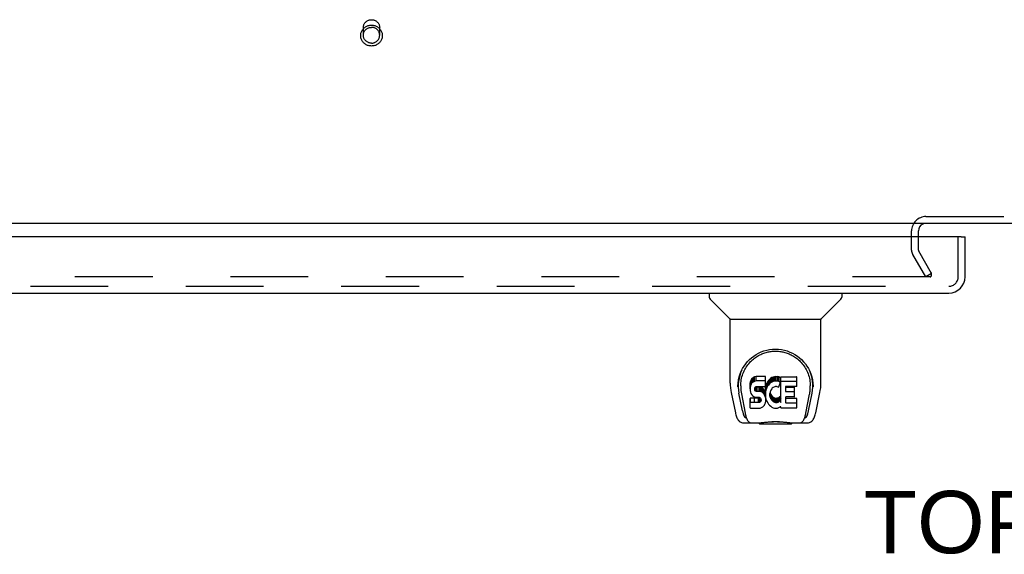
# Model space of a CAD drawing. Header units: inches. Extents: x 0 to 214, y 0 to 139.
# Tile 116 of 147: x 50.32 to 65.25, y 109.33 to 117.44. Entities that reach past the tile are written whole.
import ezdxf

# ---------------------------------------------------------------- set-up
doc = ezdxf.new("R2010")
doc.units = ezdxf.units.IN
doc.header["$LTSCALE"] = 11.786071
doc.header["$MEASUREMENT"] = 0
doc.linetypes.add('HIDDEN', pattern=[0.2, 0.1, -0.1])
doc.layers.get('0').update_dxf_attribs({"linetype": 'CONTINUOUS'})
for name, color, linetype in [('DEFAULT_2', 8, 'HIDDEN'), ('DIMENSIONS', 7, 'CONTINUOUS'), ('SECONDARY_OR_LEFT_DOOR_ASSEMBLY', 7, 'CONTINUOUS')]:
    doc.layers.add(name, color=color, linetype=linetype)
doc.styles.get("Standard").update_dxf_attribs({"font": 'arial.ttf'})

msp = doc.modelspace()

# ---------------------------------------------------------------- linework, layer by layer
at = {"color": 7, "linetype": 'Continuous'}
for p, q in [((93.716, 114.354), (37.466, 114.354)), ((63.945, 114.15), (63.945, 114.212))]:
    msp.add_line(p, q, dxfattribs=at)
msp.add_arc((64.06, 114.239), 0.115, 90, 115.2305, dxfattribs=at)
at = {"color": 3, "linetype": 'Continuous'}
msp.add_arc((64.06, 114.239), 0.115, 115.2305, 180, dxfattribs=at)
at = {"layer": 'DEFAULT_2', "color": 8, "linetype": 'HIDDEN'}
for p, q in [((55.53, 117.208), (55.53, 117.324)), ((55.778, 117.208), (55.778, 117.324)), ((64.06, 114.458), (67.122, 114.458)), ((63.841, 113.95), (63.841, 114.239)), ((63.945, 114.212), (63.945, 114.239)), ((63.945, 113.949), (63.945, 114.15)), ((64.146, 113.594), (63.95, 113.934)), ((64.056, 113.542), (63.86, 113.882)), ((64.137, 113.607), (64.137, 113.555)), ((64.122, 113.542), (37.284, 113.542)), ((64.146, 113.594), (64.056, 113.542))]:
    msp.add_line(p, q, dxfattribs=at)
for points in [[(55.654, 117.044), (55.641, 117.045), (55.629, 117.046), (55.617, 117.048), (55.605, 117.051), (55.594, 117.055), (55.583, 117.06), (55.572, 117.065), (55.562, 117.072), (55.552, 117.079), (55.542, 117.087), (55.534, 117.095), (55.526, 117.104), (55.519, 117.114), (55.512, 117.124), (55.506, 117.134), (55.502, 117.145), (55.497, 117.156), (55.494, 117.167), (55.492, 117.179), (55.491, 117.191), (55.49, 117.203), (55.491, 117.215), (55.492, 117.226), (55.494, 117.238), (55.497, 117.249), (55.501, 117.261), (55.506, 117.271), (55.512, 117.282), (55.518, 117.292), (55.526, 117.302), (55.534, 117.311), (55.542, 117.319), (55.552, 117.327), (55.561, 117.334), (55.572, 117.34), (55.583, 117.346), (55.594, 117.35), (55.605, 117.354), (55.617, 117.358), (55.629, 117.36), (55.641, 117.361), (55.654, 117.362)], [(55.53, 117.324), (55.53, 117.334), (55.531, 117.343), (55.533, 117.352), (55.536, 117.361), (55.539, 117.37), (55.543, 117.379), (55.548, 117.387), (55.553, 117.395), (55.559, 117.402), (55.566, 117.409), (55.573, 117.415), (55.581, 117.421), (55.589, 117.426), (55.597, 117.431), (55.606, 117.435), (55.615, 117.438), (55.625, 117.441), (55.634, 117.443), (55.644, 117.444), (55.654, 117.444)], [(55.654, 117.444), (55.663, 117.444), (55.673, 117.443), (55.683, 117.441), (55.692, 117.438), (55.701, 117.435), (55.71, 117.431), (55.719, 117.426), (55.727, 117.421), (55.734, 117.415), (55.741, 117.409), (55.748, 117.402), (55.754, 117.395), (55.759, 117.387), (55.764, 117.379), (55.768, 117.37), (55.772, 117.361), (55.774, 117.352), (55.776, 117.343), (55.777, 117.334), (55.778, 117.324)], [(55.654, 117.362), (55.666, 117.361), (55.678, 117.36), (55.69, 117.358), (55.702, 117.354), (55.714, 117.35), (55.725, 117.346), (55.736, 117.34), (55.746, 117.334), (55.756, 117.327), (55.765, 117.319), (55.774, 117.311), (55.782, 117.302), (55.789, 117.292), (55.795, 117.282), (55.801, 117.272), (55.806, 117.261), (55.81, 117.25), (55.813, 117.238), (55.815, 117.227), (55.817, 117.215), (55.817, 117.203), (55.817, 117.191), (55.815, 117.179), (55.813, 117.168), (55.81, 117.156), (55.806, 117.145), (55.801, 117.134), (55.795, 117.124), (55.789, 117.114), (55.782, 117.104), (55.774, 117.095), (55.765, 117.087), (55.756, 117.079), (55.746, 117.072), (55.736, 117.066), (55.725, 117.06), (55.714, 117.055), (55.702, 117.051), (55.69, 117.048), (55.678, 117.046), (55.666, 117.045), (55.654, 117.044)], [(55.53, 117.208), (55.53, 117.218), (55.531, 117.227), (55.533, 117.236), (55.536, 117.245), (55.539, 117.254), (55.543, 117.263), (55.548, 117.271), (55.553, 117.279), (55.559, 117.286), (55.566, 117.293), (55.573, 117.299), (55.581, 117.305), (55.589, 117.311), (55.597, 117.315), (55.606, 117.319), (55.615, 117.322), (55.625, 117.325), (55.634, 117.327), (55.644, 117.328), (55.654, 117.328)], [(55.654, 117.089), (55.644, 117.089), (55.634, 117.09), (55.625, 117.092), (55.615, 117.094), (55.606, 117.098), (55.597, 117.102), (55.589, 117.106), (55.581, 117.112), (55.573, 117.117), (55.566, 117.124), (55.559, 117.131), (55.553, 117.138), (55.548, 117.146), (55.543, 117.154), (55.539, 117.163), (55.536, 117.171), (55.533, 117.18), (55.531, 117.19), (55.53, 117.199), (55.53, 117.208)], [(55.778, 117.208), (55.777, 117.218), (55.776, 117.227), (55.774, 117.236), (55.772, 117.245), (55.768, 117.254), (55.764, 117.263), (55.759, 117.271), (55.754, 117.279), (55.748, 117.286), (55.741, 117.293), (55.734, 117.299), (55.727, 117.305), (55.719, 117.311), (55.71, 117.315), (55.701, 117.319), (55.692, 117.322), (55.683, 117.325), (55.673, 117.327), (55.663, 117.328), (55.654, 117.328)], [(55.654, 117.089), (55.663, 117.089), (55.673, 117.09), (55.683, 117.092), (55.692, 117.094), (55.701, 117.098), (55.71, 117.102), (55.719, 117.106), (55.727, 117.112), (55.734, 117.117), (55.741, 117.124), (55.748, 117.131), (55.754, 117.138), (55.759, 117.146), (55.764, 117.154), (55.768, 117.163), (55.772, 117.171), (55.774, 117.18), (55.776, 117.19), (55.777, 117.199), (55.778, 117.208)], [(64.122, 113.542), (64.124, 113.542), (64.126, 113.542), (64.127, 113.543), (64.129, 113.543), (64.13, 113.544), (64.132, 113.545), (64.133, 113.546), (64.134, 113.547), (64.135, 113.548), (64.136, 113.549), (64.136, 113.551), (64.137, 113.552), (64.137, 113.554), (64.137, 113.555)], [(64.137, 113.555), (64.137, 113.555), (64.137, 113.556), (64.137, 113.558), (64.136, 113.559), (64.136, 113.561)]]:
    msp.add_lwpolyline(points, dxfattribs=at)
for centre, radius, start, end in [((64.06, 114.239), 0.219, 90, 180), ((63.978, 113.95), 0.137, 180, 210), ((63.978, 113.95), 0.033, 180, 210)]:
    msp.add_arc(centre, radius, start, end, dxfattribs=at)
at = {"layer": 'SECONDARY_OR_LEFT_DOOR_ASSEMBLY', "color": 3, "linetype": 'Continuous'}
for p, q in [((64.592, 114.15), (36.153, 114.15)), ((64.654, 113.543), (64.654, 114.15)), ((36.338, 113.296), (64.407, 113.296))]:
    msp.add_line(p, q, dxfattribs=at)
at = {"layer": 'SECONDARY_OR_LEFT_DOOR_ASSEMBLY', "color": 8, "linetype": 'HIDDEN'}
for p, q in [((64.55, 113.543), (64.55, 114.15)), ((36.338, 113.4), (64.407, 113.4))]:
    msp.add_line(p, q, dxfattribs=at)
at = {"layer": 'SECONDARY_OR_LEFT_DOOR_ASSEMBLY', "color": 7, "linetype": 'Continuous'}
for p, q in [((64.592, 114.15), (64.654, 114.15)), ((60.775, 113.296), (60.775, 113.234)), ((61.084, 112.908), (60.786, 113.206)), ((62.473, 112.908), (62.771, 113.206)), ((62.783, 113.296), (62.783, 113.234)), ((61.09, 112.903), (62.468, 112.903)), ((61.09, 111.931), (61.09, 112.903)), ((62.468, 111.931), (62.468, 112.903)), ((61.215, 111.963), (61.214, 111.899)), ((61.409, 111.98), (61.4, 111.958)), ((61.422, 112), (61.409, 111.98)), ((61.409, 111.913), (61.409, 111.98)), ((61.431, 112.008), (61.422, 112)), ((61.422, 111.933), (61.422, 112)), ((61.441, 112.014), (61.431, 112.008)), ((61.431, 111.941), (61.431, 112.008)), ((61.462, 112.024), (61.441, 112.014)), ((61.441, 111.948), (61.441, 112.014)), ((61.486, 112.031), (61.462, 112.024)), ((61.462, 111.957), (61.462, 112.024)), ((61.486, 111.965), (61.462, 111.957)), ((61.625, 112.031), (61.486, 112.031)), ((61.486, 111.965), (61.486, 112.031)), ((61.625, 111.965), (61.486, 111.965)), ((61.627, 111.989), (61.625, 112.031)), ((61.625, 111.965), (61.625, 112.031)), ((61.627, 111.922), (61.625, 111.965)), ((61.627, 111.922), (61.627, 111.989)), ((61.672, 111.969), (61.659, 111.951)), ((61.687, 111.986), (61.672, 111.969)), ((61.672, 111.902), (61.672, 111.969)), ((61.703, 112.001), (61.687, 111.986)), ((61.687, 111.919), (61.687, 111.986)), ((61.721, 112.014), (61.703, 112.001)), ((61.703, 111.934), (61.703, 112.001)), ((61.741, 112.023), (61.721, 112.014)), ((61.721, 111.947), (61.721, 112.014)), ((61.763, 112.028), (61.741, 112.023)), ((61.741, 111.956), (61.741, 112.023)), ((61.763, 111.961), (61.741, 111.956)), ((61.785, 112.03), (61.763, 112.028)), ((61.763, 111.961), (61.763, 112.028)), ((61.785, 111.963), (61.763, 111.961)), ((61.785, 112.03), (61.808, 112.03)), ((61.785, 111.963), (61.785, 112.03)), ((61.808, 111.963), (61.785, 111.963)), ((61.819, 112.028), (61.808, 112.03)), ((61.808, 111.963), (61.808, 112.03)), ((61.819, 111.961), (61.808, 111.963)), ((61.83, 112.024), (61.819, 112.028)), ((61.819, 111.961), (61.819, 112.028)), ((61.83, 111.958), (61.819, 111.961)), ((61.848, 112.012), (61.83, 112.024)), ((61.83, 111.958), (61.83, 112.024)), ((61.848, 112.012), (61.848, 111.946)), ((61.85, 112.009), (61.85, 111.942)), ((61.858, 112.029), (62.095, 112.029)), ((61.858, 111.637), (61.858, 112.029)), ((61.858, 111.963), (62.095, 111.963)), ((62.1, 111.884), (62.1, 112.025)), ((62.342, 111.963), (62.344, 111.899)), ((61.208, 111.876), (61.208, 111.876)), ((61.252, 111.889), (61.252, 111.866)), ((61.394, 111.934), (61.393, 111.911)), ((61.393, 111.844), (61.393, 111.911)), ((61.394, 111.867), (61.393, 111.844)), ((61.393, 111.844), (61.393, 111.82)), ((61.393, 111.82), (61.397, 111.796)), ((61.4, 111.958), (61.394, 111.934)), ((61.394, 111.867), (61.394, 111.934)), ((61.4, 111.891), (61.394, 111.867)), ((61.4, 111.891), (61.4, 111.958)), ((61.409, 111.913), (61.4, 111.891)), ((61.422, 111.933), (61.409, 111.913)), ((61.431, 111.941), (61.422, 111.933)), ((61.441, 111.948), (61.431, 111.941)), ((61.462, 111.957), (61.441, 111.948)), ((61.464, 111.847), (61.466, 111.862)), ((61.464, 111.825), (61.464, 111.847)), ((61.464, 111.832), (61.464, 111.847)), ((61.464, 111.825), (61.464, 111.832)), ((61.467, 111.817), (61.464, 111.825)), ((61.466, 111.862), (61.47, 111.869)), ((61.467, 111.817), (61.467, 111.862)), ((61.471, 111.811), (61.467, 111.817)), ((61.47, 111.869), (61.475, 111.874)), ((61.471, 111.811), (61.471, 111.87)), ((61.477, 111.807), (61.471, 111.811)), ((61.475, 111.874), (61.49, 111.878)), ((61.492, 111.87), (61.477, 111.874)), ((61.477, 111.874), (61.477, 111.874)), ((61.477, 111.807), (61.477, 111.874)), ((61.49, 111.878), (61.504, 111.879)), ((61.516, 111.871), (61.492, 111.87)), ((61.492, 111.803), (61.492, 111.87)), ((61.504, 111.879), (61.617, 111.879)), ((61.54, 111.869), (61.516, 111.871)), ((61.516, 111.804), (61.516, 111.871)), ((61.563, 111.864), (61.54, 111.869)), ((61.54, 111.803), (61.54, 111.869)), ((61.574, 111.859), (61.563, 111.864)), ((61.563, 111.797), (61.563, 111.864)), ((61.584, 111.853), (61.574, 111.859)), ((61.574, 111.793), (61.574, 111.859)), ((61.601, 111.836), (61.584, 111.853)), ((61.584, 111.786), (61.584, 111.853)), ((61.614, 111.816), (61.601, 111.836)), ((61.601, 111.769), (61.601, 111.836)), ((61.624, 111.794), (61.614, 111.816)), ((61.614, 111.749), (61.614, 111.816)), ((61.617, 111.879), (61.623, 111.88)), ((61.623, 111.88), (61.625, 111.885)), ((61.625, 111.885), (61.626, 111.898)), ((61.629, 111.867), (61.625, 111.823)), ((61.625, 111.756), (61.625, 111.823)), ((61.626, 111.898), (61.627, 111.922)), ((61.634, 111.889), (61.629, 111.867)), ((61.629, 111.801), (61.629, 111.867)), ((61.634, 111.823), (61.629, 111.801)), ((61.64, 111.911), (61.634, 111.889)), ((61.634, 111.823), (61.634, 111.889)), ((61.64, 111.844), (61.634, 111.823)), ((61.648, 111.931), (61.64, 111.911)), ((61.64, 111.844), (61.64, 111.911)), ((61.648, 111.865), (61.64, 111.844)), ((61.659, 111.951), (61.648, 111.931)), ((61.648, 111.865), (61.648, 111.931)), ((61.659, 111.884), (61.648, 111.865)), ((61.659, 111.884), (61.659, 111.951)), ((61.672, 111.902), (61.659, 111.884)), ((61.687, 111.919), (61.672, 111.902)), ((61.703, 111.934), (61.687, 111.919)), ((61.702, 111.811), (61.698, 111.799)), ((61.708, 111.823), (61.702, 111.811)), ((61.721, 111.947), (61.703, 111.934)), ((61.722, 111.846), (61.708, 111.823)), ((61.741, 111.956), (61.721, 111.947)), ((61.73, 111.857), (61.722, 111.846)), ((61.741, 111.864), (61.73, 111.857)), ((61.766, 111.875), (61.741, 111.864)), ((61.779, 111.878), (61.766, 111.875)), ((61.792, 111.878), (61.779, 111.878)), ((61.805, 111.875), (61.792, 111.878)), ((61.818, 111.87), (61.805, 111.875)), ((61.85, 111.94), (61.824, 111.872)), ((61.848, 111.946), (61.83, 111.958)), ((61.929, 111.875), (61.929, 111.807)), ((62.095, 111.879), (61.933, 111.879)), ((61.933, 111.87), (62.064, 111.87)), ((62.069, 111.725), (62.069, 111.865)), ((62.35, 111.876), (62.35, 111.876)), ((61.105, 111.788), (61.17, 111.482)), ((61.277, 111.51), (61.224, 111.781)), ((61.261, 111.768), (61.318, 111.475)), ((61.395, 111.558), (61.395, 111.7)), ((61.397, 111.796), (61.406, 111.774)), ((61.459, 111.705), (61.4, 111.704)), ((61.4, 111.637), (61.4, 111.704)), ((61.406, 111.774), (61.418, 111.754)), ((61.418, 111.754), (61.435, 111.737)), ((61.435, 111.737), (61.455, 111.724)), ((61.455, 111.724), (61.466, 111.719)), ((61.52, 111.705), (61.459, 111.705)), ((61.459, 111.638), (61.459, 111.705)), ((61.466, 111.719), (61.478, 111.717)), ((61.492, 111.803), (61.477, 111.807)), ((61.478, 111.717), (61.525, 111.717)), ((61.516, 111.804), (61.492, 111.803)), ((61.54, 111.803), (61.516, 111.804)), ((61.535, 111.706), (61.52, 111.705)), ((61.52, 111.638), (61.52, 111.705)), ((61.525, 111.717), (61.533, 111.716)), ((61.533, 111.716), (61.54, 111.714)), ((61.541, 111.71), (61.535, 111.706)), ((61.535, 111.639), (61.535, 111.706)), ((61.563, 111.797), (61.54, 111.803)), ((61.54, 111.714), (61.546, 111.709)), ((61.543, 111.711), (61.541, 111.71)), ((61.541, 111.643), (61.541, 111.71)), ((61.546, 111.709), (61.551, 111.703)), ((61.547, 111.648), (61.547, 111.708)), ((61.556, 111.66), (61.547, 111.648)), ((61.551, 111.703), (61.557, 111.69)), ((61.556, 111.66), (61.556, 111.692)), ((61.559, 111.667), (61.556, 111.66)), ((61.557, 111.69), (61.559, 111.675)), ((61.559, 111.667), (61.559, 111.679)), ((61.559, 111.675), (61.559, 111.667)), ((61.574, 111.793), (61.563, 111.797)), ((61.584, 111.786), (61.574, 111.793)), ((61.601, 111.769), (61.584, 111.786)), ((61.614, 111.749), (61.601, 111.769)), ((61.624, 111.727), (61.614, 111.749)), ((61.625, 111.79), (61.624, 111.794)), ((61.624, 111.727), (61.624, 111.794)), ((61.63, 111.704), (61.624, 111.727)), ((61.629, 111.801), (61.625, 111.756)), ((61.625, 111.756), (61.626, 111.734)), ((61.626, 111.734), (61.629, 111.712)), ((61.629, 111.712), (61.633, 111.69)), ((61.632, 111.68), (61.63, 111.704)), ((61.631, 111.656), (61.632, 111.68)), ((61.632, 111.68), (61.632, 111.694)), ((61.633, 111.69), (61.64, 111.669)), ((61.64, 111.669), (61.662, 111.63)), ((61.695, 111.772), (61.694, 111.745)), ((61.694, 111.745), (61.695, 111.732)), ((61.698, 111.799), (61.695, 111.772)), ((61.695, 111.732), (61.695, 111.772)), ((61.695, 111.732), (61.699, 111.719)), ((61.697, 111.791), (61.699, 111.786)), ((61.699, 111.786), (61.709, 111.761)), ((61.699, 111.719), (61.699, 111.786)), ((61.699, 111.719), (61.709, 111.694)), ((61.709, 111.761), (61.722, 111.738)), ((61.709, 111.694), (61.709, 111.761)), ((61.709, 111.694), (61.722, 111.671)), ((61.722, 111.738), (61.731, 111.728)), ((61.722, 111.671), (61.722, 111.738)), ((61.722, 111.671), (61.731, 111.661)), ((61.731, 111.728), (61.741, 111.719)), ((61.731, 111.661), (61.731, 111.728)), ((61.731, 111.661), (61.741, 111.652)), ((61.741, 111.719), (61.752, 111.712)), ((61.741, 111.652), (61.741, 111.719)), ((61.752, 111.712), (61.764, 111.707)), ((61.752, 111.645), (61.752, 111.712)), ((61.764, 111.707), (61.778, 111.704)), ((61.764, 111.64), (61.764, 111.707)), ((61.778, 111.704), (61.791, 111.704)), ((61.778, 111.638), (61.778, 111.704)), ((61.791, 111.704), (61.804, 111.706)), ((61.791, 111.637), (61.791, 111.704)), ((61.804, 111.706), (61.817, 111.71)), ((61.804, 111.639), (61.804, 111.706)), ((61.817, 111.71), (61.829, 111.715)), ((61.817, 111.643), (61.817, 111.71)), ((61.829, 111.715), (61.84, 111.723)), ((61.829, 111.649), (61.829, 111.715)), ((61.84, 111.723), (61.84, 111.656)), ((61.847, 111.722), (61.858, 111.704)), ((61.93, 111.716), (61.93, 111.639)), ((61.933, 111.803), (62.064, 111.803)), ((62.064, 111.721), (61.934, 111.721)), ((61.934, 111.701), (62.096, 111.701)), ((62.1, 111.558), (62.1, 111.697)), ((62.239, 111.475), (62.296, 111.765)), ((62.28, 111.51), (62.333, 111.781)), ((62.296, 111.765), (62.297, 111.769)), ((62.388, 111.482), (62.453, 111.788)), ((61.459, 111.638), (61.4, 111.637)), ((61.4, 111.553), (61.544, 111.553)), ((61.52, 111.638), (61.459, 111.638)), ((61.535, 111.639), (61.52, 111.638)), ((61.541, 111.643), (61.535, 111.639)), ((61.547, 111.648), (61.541, 111.643)), ((61.544, 111.553), (61.556, 111.555)), ((61.556, 111.555), (61.567, 111.559)), ((61.567, 111.559), (61.587, 111.573)), ((61.587, 111.573), (61.604, 111.589)), ((61.604, 111.589), (61.611, 111.599)), ((61.611, 111.599), (61.616, 111.61)), ((61.616, 111.61), (61.625, 111.633)), ((61.625, 111.633), (61.631, 111.656)), ((61.662, 111.63), (61.674, 111.611)), ((61.674, 111.611), (61.689, 111.595)), ((61.689, 111.595), (61.706, 111.58)), ((61.706, 111.58), (61.723, 111.566)), ((61.723, 111.566), (61.733, 111.561)), ((61.733, 111.561), (61.743, 111.557)), ((61.741, 111.652), (61.752, 111.645)), ((61.743, 111.557), (61.765, 111.552)), ((61.752, 111.645), (61.764, 111.64)), ((61.764, 111.64), (61.778, 111.638)), ((61.765, 111.552), (61.787, 111.549)), ((61.778, 111.638), (61.791, 111.637)), ((61.787, 111.549), (61.809, 111.552)), ((61.791, 111.637), (61.804, 111.639)), ((61.804, 111.639), (61.817, 111.643)), ((61.809, 111.552), (61.831, 111.559)), ((61.817, 111.643), (61.829, 111.649)), ((61.829, 111.649), (61.84, 111.656)), ((61.831, 111.559), (61.85, 111.57)), ((61.847, 111.655), (61.858, 111.637)), ((61.86, 111.571), (61.85, 111.571)), ((61.85, 111.57), (61.85, 111.571)), ((61.86, 111.558), (61.86, 111.571)), ((62.096, 111.553), (61.865, 111.553)), ((61.934, 111.634), (62.096, 111.634)), ((61.336, 111.407), (61.329, 111.407)), ((61.334, 111.411), (61.338, 111.401)), ((61.338, 111.4), (61.338, 111.401)), ((62.219, 111.4), (62.22, 111.401)), ((62.22, 111.401), (62.223, 111.411)), ((62.229, 111.407), (62.222, 111.407)), ((61.294, 111.328), (61.521, 111.328)), ((61.38, 111.328), (61.379, 111.328)), ((61.495, 111.328), (61.516, 111.328)), ((61.495, 111.328), (61.517, 111.328)), ((61.541, 111.308), (61.52, 111.329)), ((62.017, 111.308), (61.541, 111.308)), ((62.017, 111.308), (62.037, 111.329)), ((62.037, 111.328), (62.263, 111.328)), ((62.178, 111.328), (62.177, 111.328))]:
    msp.add_line(p, q, dxfattribs=at)
for points in [[(61.208, 111.889), (61.21, 111.93), (61.217, 111.98), (61.228, 112.027), (61.242, 112.071), (61.259, 112.113), (61.279, 112.152), (61.302, 112.189), (61.327, 112.224), (61.354, 112.257), (61.383, 112.287), (61.415, 112.316), (61.448, 112.341), (61.484, 112.365), (61.522, 112.386), (61.561, 112.404), (61.603, 112.419), (61.646, 112.431), (61.689, 112.44), (61.734, 112.445), (61.779, 112.447), (61.824, 112.445), (61.869, 112.439), (61.913, 112.431), (61.955, 112.419), (61.997, 112.403), (62.036, 112.385), (62.074, 112.364), (62.11, 112.341), (62.143, 112.315), (62.175, 112.287), (62.204, 112.256), (62.231, 112.224), (62.256, 112.189), (62.279, 112.151), (62.298, 112.112), (62.315, 112.07), (62.329, 112.026), (62.34, 111.979), (62.347, 111.929), (62.349, 111.889)], [(61.539, 112.358), (61.555, 112.366), (61.571, 112.373), (61.587, 112.38), (61.603, 112.386), (61.619, 112.391), (61.635, 112.396), (61.651, 112.4), (61.666, 112.404), (61.682, 112.407), (61.698, 112.41), (61.714, 112.412), (61.73, 112.414), (61.746, 112.415), (61.762, 112.416), (61.778, 112.416), (61.794, 112.416), (61.81, 112.415), (61.826, 112.414), (61.842, 112.412), (61.858, 112.41), (61.874, 112.407), (61.89, 112.404), (61.906, 112.4), (61.922, 112.396), (61.938, 112.391), (61.954, 112.386), (61.97, 112.38), (61.986, 112.374), (62.002, 112.366)], [(61.252, 111.889), (61.252, 111.909), (61.254, 111.933), (61.256, 111.957), (61.26, 111.981), (61.265, 112.005), (61.27, 112.028), (61.277, 112.05), (61.285, 112.073), (61.293, 112.094), (61.303, 112.115), (61.313, 112.136), (61.324, 112.155), (61.336, 112.174), (61.348, 112.192), (61.36, 112.209), (61.374, 112.226), (61.387, 112.242), (61.401, 112.257), (61.416, 112.271), (61.43, 112.284), (61.445, 112.297), (61.461, 112.309), (61.476, 112.32), (61.492, 112.331), (61.507, 112.341), (61.523, 112.35), (61.539, 112.358)], [(62.002, 112.366), (62.018, 112.359), (62.033, 112.35), (62.049, 112.341), (62.065, 112.331), (62.081, 112.321), (62.096, 112.31), (62.111, 112.298), (62.126, 112.285), (62.141, 112.272), (62.155, 112.257), (62.17, 112.242), (62.183, 112.226), (62.197, 112.21), (62.209, 112.192), (62.222, 112.174), (62.233, 112.155), (62.244, 112.136), (62.254, 112.116), (62.264, 112.095), (62.272, 112.073), (62.28, 112.051), (62.287, 112.028), (62.293, 112.005), (62.297, 111.982), (62.301, 111.958), (62.304, 111.934), (62.305, 111.909), (62.306, 111.889)], [(61.09, 111.931), (61.091, 111.898), (61.094, 111.858), (61.099, 111.819), (61.105, 111.788)], [(61.208, 111.876), (61.208, 111.881), (61.208, 111.889)], [(61.252, 111.866), (61.252, 111.85), (61.254, 111.821), (61.257, 111.793), (61.261, 111.768)], [(62.297, 111.769), (62.297, 111.772), (62.298, 111.775), (62.298, 111.778), (62.299, 111.781), (62.299, 111.784), (62.3, 111.787), (62.3, 111.791), (62.301, 111.794), (62.301, 111.798), (62.302, 111.801), (62.302, 111.805), (62.303, 111.809), (62.303, 111.813), (62.303, 111.817), (62.304, 111.821), (62.304, 111.826), (62.304, 111.83), (62.305, 111.834), (62.305, 111.839), (62.305, 111.844), (62.305, 111.848), (62.306, 111.853), (62.306, 111.858), (62.306, 111.864), (62.306, 111.889)], [(62.349, 111.889), (62.35, 111.882), (62.35, 111.876)], [(62.453, 111.788), (62.458, 111.818), (62.464, 111.858), (62.467, 111.898), (62.468, 111.932)], [(61.4, 111.704), (61.399, 111.704), (61.399, 111.704), (61.398, 111.704), (61.398, 111.704), (61.397, 111.704), (61.397, 111.703), (61.397, 111.703), (61.396, 111.703), (61.396, 111.702), (61.396, 111.702), (61.395, 111.701), (61.395, 111.701), (61.395, 111.7), (61.395, 111.7)], [(61.4, 111.637), (61.399, 111.637), (61.399, 111.637), (61.398, 111.637), (61.398, 111.637), (61.397, 111.637), (61.397, 111.637), (61.397, 111.636), (61.396, 111.636), (61.396, 111.636), (61.396, 111.635), (61.395, 111.635), (61.395, 111.634), (61.395, 111.633), (61.395, 111.633)], [(61.17, 111.482), (61.173, 111.469), (61.178, 111.451), (61.183, 111.434), (61.188, 111.419), (61.193, 111.406), (61.199, 111.393), (61.206, 111.382), (61.213, 111.371), (61.221, 111.362), (61.23, 111.353), (61.241, 111.345), (61.252, 111.338), (61.264, 111.333), (61.277, 111.329), (61.291, 111.328), (61.294, 111.328)], [(61.318, 111.475), (61.321, 111.463), (61.324, 111.45), (61.327, 111.436), (61.331, 111.423), (61.334, 111.411)], [(61.338, 111.4), (61.343, 111.388), (61.35, 111.375), (61.356, 111.365), (61.363, 111.356), (61.37, 111.347), (61.378, 111.341), (61.387, 111.335), (61.397, 111.331), (61.407, 111.328), (61.414, 111.328)], [(62.143, 111.328), (62.151, 111.328), (62.161, 111.331), (62.17, 111.335), (62.179, 111.34), (62.187, 111.347), (62.195, 111.355), (62.202, 111.365), (62.208, 111.375), (62.214, 111.388), (62.219, 111.4)], [(62.223, 111.411), (62.227, 111.423), (62.23, 111.436), (62.234, 111.45), (62.237, 111.463), (62.239, 111.475)], [(62.263, 111.328), (62.266, 111.328), (62.279, 111.329), (62.292, 111.333), (62.305, 111.338), (62.316, 111.344), (62.327, 111.352), (62.336, 111.361), (62.344, 111.371), (62.351, 111.381), (62.358, 111.393), (62.364, 111.405), (62.369, 111.419), (62.375, 111.434), (62.38, 111.451), (62.385, 111.469), (62.388, 111.482)], [(61.516, 111.328), (61.538, 111.33), (61.561, 111.332), (61.586, 111.335), (61.612, 111.338), (61.638, 111.341), (61.666, 111.343), (61.694, 111.346), (61.723, 111.347), (61.752, 111.348), (61.781, 111.349), (61.81, 111.348), (61.84, 111.347), (61.868, 111.345), (61.896, 111.343), (61.923, 111.34), (61.949, 111.337), (61.974, 111.335), (61.998, 111.332), (62.021, 111.33)], [(61.517, 111.328), (61.544, 111.33), (61.571, 111.333), (61.6, 111.335), (61.628, 111.338), (61.658, 111.341), (61.687, 111.343), (61.717, 111.345), (61.748, 111.346), (61.778, 111.347), (61.809, 111.346), (61.839, 111.345), (61.869, 111.344), (61.899, 111.341), (61.928, 111.338), (61.957, 111.335), (61.986, 111.333), (62.013, 111.33)], [(62.013, 111.33), (62.04, 111.328), (62.062, 111.328)], [(62.021, 111.33), (62.042, 111.328), (62.062, 111.328)]]:
    msp.add_lwpolyline(points, dxfattribs=at)
at = {"layer": 'SECONDARY_OR_LEFT_DOOR_ASSEMBLY', "color": 3, "linetype": 'Continuous'}
msp.add_arc((64.407, 113.543), 0.246, 270, 360, dxfattribs=at)
at = {"layer": 'SECONDARY_OR_LEFT_DOOR_ASSEMBLY', "color": 8, "linetype": 'HIDDEN'}
msp.add_arc((64.407, 113.543), 0.142, 270, 360, dxfattribs=at)
at = {"layer": 'SECONDARY_OR_LEFT_DOOR_ASSEMBLY', "color": 7, "linetype": 'Continuous'}
for centre, radius, start, end in [((60.814, 113.234), 0.0394, 180, 225), ((62.743, 113.234), 0.0394, 315, 360), ((61.098, 112.922), 0.0197, 225, 270), ((62.46, 112.922), 0.0197, 270, 315)]:
    msp.add_arc(centre, radius, start, end, dxfattribs=at)
for centre, major_axis, ratio, start_param, end_param in [((61.779, 111.889), (0, 0.565), 0.999848, 1.137008, 1.76365), ((61.779, 111.889), (0, 0.565), 0.999848, 4.519536, 5.145564), ((61.846, 112.009), (0.00448, 0), 1, 0.003891, 0.905353), ((62.095, 112.025), (0, 0.00448), 1, -1.570796, 0), ((62.095, 111.958), (0, 0.00448), 1, -1.570796, 0), ((61.819, 111.874), (0.00448, 0), 1, -1.986921, -0.366491), ((61.846, 111.942), (0, 0.00448), 1, 4.345898, 5.617742), ((61.933, 111.875), (0, 0.00448), 1, 0, 1.570796), ((61.933, 111.874), (0, 0.00448), 1, 1.570796, 3.141593), ((62.064, 111.865), (0, 0.00448), 1, -1.570796, 0), ((62.095, 111.884), (0, 0.00448), 1, -3.141593, -1.570796), ((61.843, 111.719), (0.00448, 0), 1, 0.594971, 2.222579), ((61.933, 111.807), (0, 0.00448), 1, 1.570796, 3.141593), ((61.934, 111.716), (0, 0.00448), 1, 0, 1.570796), ((61.934, 111.706), (0, 0.00448), 1, 1.570796, 3.141593), ((62.064, 111.798), (0, 0.00448), 1, -1.570796, 0), ((62.064, 111.725), (0, 0.00448), 1, -3.141593, -1.570796), ((62.096, 111.697), (0, 0.00448), 1, -1.570796, 0), ((61.335, 111.761), (0.007, 0.354), 0.213027, -3.923008, -3.13761), ((61.4, 111.558), (0.00483, 0), 1, 3.141593, 4.712389), ((61.843, 111.652), (0, 0.00448), 1, 0, 0.651783), ((61.843, 111.652), (0.00448, 0), 1, 0.594971, 1.570796), ((61.865, 111.558), (0, 0.00448), 1, 1.570796, 3.141593), ((61.934, 111.639), (0, 0.00448), 1, 1.570796, 3.141593), ((62.096, 111.63), (0, 0.00448), 1, -1.570796, 0), ((62.096, 111.558), (0, 0.00448), 1, -3.141593, -1.570796), ((62.223, 111.761), (-0.007, 0.354), 0.213027, -3.145575, -2.360177)]:
    msp.add_ellipse(centre, major_axis=major_axis, ratio=ratio, start_param=start_param, end_param=end_param, dxfattribs=at)

# ---------------------------------------------------------------- texts
at = {"layer": 'DIMENSIONS', "color": 2, "linetype": 'Continuous', "insert": (66.345, 110.296), "char_height": 0.9454, "width": 6.44212, "attachment_point": 2, "line_spacing_factor": 0.9}
msp.add_mtext('TOP VIEW', dxfattribs=at)

doc.saveas('drawing.dxf')
